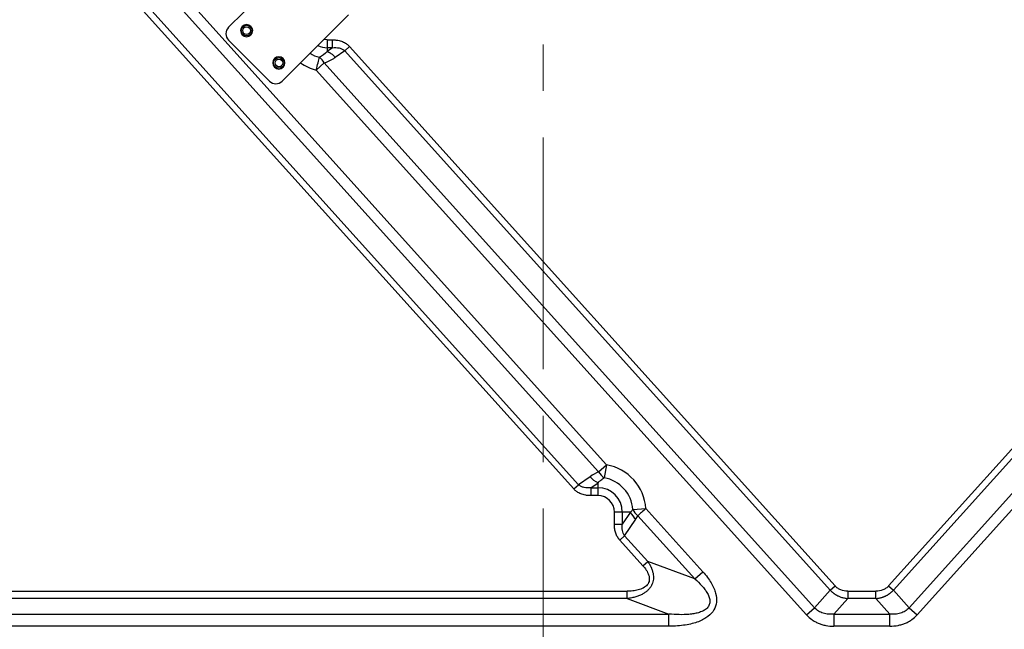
# Model space of a CAD drawing. Header units: millimetres. Extents: x 0 to 1118, y 0 to 864.
# Tile 77 of 256: x 751 to 805, y 432 to 466. Entities that reach past the tile are written whole.
import ezdxf

# ---------------------------------------------------------------- set-up
doc = ezdxf.new("R2010")
doc.units = ezdxf.units.MM
doc.linetypes.add('CENTERX2', pattern=[20.32, 12.7, -2.54, 2.54, -2.54])
doc.styles.add('SLDTEXTSTYLE5', font='TXT', dxfattribs={"width": 0.75})
doc.dimstyles.new('SLDDIMSTYLE3', dxfattribs={"dimtxt": 4.7625, "dimasz": 3.556, "dimexe": 0, "dimexo": 0.0625, "dimgap": 1.190625, "dimtad": 1, "dimlfac": 6, "dimrnd": 1e-09, "dimzin": 4, "dimdsep": 46, "dimtxsty": 'SLDTEXTSTYLE5', "dimsah": 1, "dimcen": 0.09, "dimadec": 0, "dimazin": 1, "dimtfac": 1, "dimtofl": 0, "dimtmove": 0, "dimatfit": 3, "dimfxl": 1, "dimfrac": 2, "dimtolj": 1, "dimtzin": 12, "dimarcsym": 0})

# ---------------------------------------------------------------- blocks, each defined once
blk = doc.blocks.new('_D_13')
at = {"color": 7, "linetype": 'Continuous', "lineweight": 0}
for p, q in [((778.402, 479.528), (660.831, 479.528)), ((661.831, 479.528), (661.831, 412.861)), ((778.402, 412.861), (660.831, 412.861))]:
    blk.add_line(p, q, dxfattribs=at)
at = {"color": 7, "linetype": 'Continuous', "lineweight": 18}
for points in [[(661.831, 479.528), (661.45, 475.972), (662.212, 475.972)], [(661.831, 412.861), (662.212, 416.417), (661.45, 416.417)]]:
    blk.add_solid(points, dxfattribs=at)
at = {"color": 7, "linetype": 'Continuous', "lineweight": 18, "insert": (655.692, 438.982), "char_height": 4.7625, "attachment_point": 1, "rotation": 90, "style": 'SLDTEXTSTYLE5'}
blk.add_mtext('400.00', dxfattribs=at)

msp = doc.modelspace()

# ---------------------------------------------------------------- linework, layer by layer
at = {"color": 7, "linetype": 'CENTERX2', "lineweight": 18}
msp.add_line((779.4016, 479.5276), (779.4016, 346.1943), dxfattribs=at)
at = {"color": 7, "linetype": 'Continuous', "lineweight": 25}
for p, q in [((782.8681, 441.2815), (754.3179, 472.9897)), ((782.4302, 440.8872), (753.88, 472.5955)), ((753.6172, 470.4517), (781.0761, 439.9556)), ((753.88, 470.6883), (781.3388, 440.1921)), ((765.7898, 468.8621), (762.1648, 465.2372)), ((765.1111, 462.2909), (768.736, 465.9158)), ((762.1648, 464.5301), (764.404, 462.2909)), ((767.5682, 464.5474), (767.8612, 464.5474)), ((767.8612, 464.1144), (767.8612, 464.5474)), ((767.5682, 464.1144), (767.5682, 463.9096)), ((767.8612, 464.1144), (767.5682, 463.9096)), ((767.8612, 464.1144), (767.5682, 464.1144)), ((768.5271, 463.9464), (768.0061, 463.5822)), ((768.7899, 464.183), (768.5271, 463.9464)), ((795.1201, 434.412), (768.5271, 463.9464)), ((795.3828, 434.6486), (768.7899, 464.183)), ((767.4066, 463.2838), (766.9687, 462.8895)), ((767.4066, 463.2838), (794.2646, 433.4549)), ((766.9687, 462.8895), (793.8267, 433.0606)), ((820.8356, 459.6592), (798.316, 434.6486)), ((821.0983, 459.4226), (798.5787, 434.412)), ((799.4341, 433.4549), (822.8156, 459.4226)), ((799.872, 433.0606), (823.2535, 459.0283)), ((782.4302, 440.8872), (782.8681, 441.2815)), ((782.8681, 441.2815), (782.7401, 440.5712)), ((781.9637, 440.629), (781.3388, 440.1921)), ((781.0761, 439.9556), (781.3388, 440.1921)), ((782.0048, 440.0242), (782.4016, 440.3016)), ((782.0048, 440.0242), (782.4016, 440.0242)), ((782.0048, 440.0242), (782.0048, 439.5912)), ((782.4016, 440.0242), (782.4016, 440.3016)), ((782.4016, 439.5912), (782.4016, 440.0242)), ((782.4016, 439.5912), (782.0048, 439.5912)), ((783.2984, 438.0267), (783.2984, 438.6943)), ((784.1832, 438.6943), (783.7314, 438.6943)), ((784.1832, 438.6943), (783.7314, 438.0267)), ((783.7314, 438.6943), (783.7314, 438.0267)), ((784.3036, 438.8347), (785.0233, 438.8879)), ((787.7022, 435.032), (784.5854, 438.4936)), ((788.1401, 435.4263), (785.0233, 438.8879)), ((783.2984, 438.0267), (783.7314, 438.0267)), ((783.8558, 437.3968), (784.467, 438.3)), ((783.8558, 437.3968), (783.5931, 437.1602)), ((783.8558, 437.3968), (785.1232, 435.9892)), ((783.5931, 437.1602), (784.8605, 435.7526)), ((784.8605, 435.7526), (785.1232, 435.9892)), ((787.7022, 435.032), (785.1232, 435.9892)), ((787.7022, 435.032), (788.1401, 435.4263)), ((795.1201, 434.412), (795.3828, 434.6486)), ((798.316, 434.6486), (798.5787, 434.412)), ((722.0135, 434.361), (783.9949, 434.361)), ((783.9949, 433.961), (783.9949, 434.361)), ((795.1201, 434.412), (794.2646, 433.4549)), ((796.0796, 434.361), (796.0796, 433.961)), ((796.0796, 434.361), (797.6191, 434.361)), ((797.6191, 433.961), (797.6191, 434.361)), ((799.4341, 433.4549), (798.5787, 434.412)), ((783.9949, 433.961), (722.0135, 433.961)), ((783.9949, 433.961), (786.2853, 433.111)), ((795.3199, 433.111), (796.0796, 433.961)), ((797.6191, 433.961), (796.0796, 433.961)), ((797.6191, 433.961), (798.3788, 433.111)), ((693.8682, 433.111), (786.2853, 433.111)), ((786.2853, 432.4443), (786.2853, 433.111)), ((793.8267, 433.0606), (794.2646, 433.4549)), ((795.3199, 433.111), (795.3199, 432.4443)), ((795.3199, 433.111), (798.3788, 433.111)), ((798.3788, 432.4443), (798.3788, 433.111)), ((799.4341, 433.4549), (799.872, 433.0606)), ((786.2853, 432.4443), (693.8682, 432.4443)), ((798.3788, 432.4443), (795.3199, 432.4443))]:
    msp.add_line(p, q, dxfattribs=at)
at = {"color": 8, "linetype": 'Continuous', "lineweight": 25, "flags": 128}
msp.add_lwpolyline([(767.5682, 464.5474), (767.4258, 464.5615), (767.3898, 464.5696)], dxfattribs=at)
at = {"color": 7, "linetype": 'Continuous', "lineweight": 25, "flags": 128}
for points in [[(767.5682, 464.5474), (767.5682, 464.4822), (767.5682, 464.418), (767.5682, 464.3561), (767.5682, 464.2974), (767.5682, 464.243), (767.5682, 464.1939), (767.5682, 464.1507), (767.5682, 464.1144)], [(766.9687, 462.8895), (766.9952, 462.995), (767.0212, 463.0987), (767.0463, 463.1988), (767.0701, 463.2936), (767.0922, 463.3815), (767.1122, 463.461), (767.1297, 463.5307), (767.1444, 463.5895)], [(783.7314, 438.6943), (783.6951, 438.6943), (783.652, 438.6943), (783.6028, 438.6943), (783.5484, 438.6943), (783.4898, 438.6943), (783.4278, 438.6943), (783.3637, 438.6943), (783.2984, 438.6943)], [(785.0233, 438.8879), (784.9626, 438.8332), (784.9025, 438.7791), (784.8436, 438.726), (784.7864, 438.6745), (784.7314, 438.625), (784.6793, 438.5781), (784.6305, 438.5341), (784.5854, 438.4936)]]:
    msp.add_lwpolyline(points, dxfattribs=at)
at = {"color": 7, "linetype": 'Continuous', "lineweight": 25}
for centre, radius in [((763.1566, 465.0505), 0.2917), ((763.1566, 465.0505), 0.2083), ((764.9244, 463.2827), 0.2917), ((764.9244, 463.2827), 0.2083)]:
    msp.add_circle(centre, radius, dxfattribs=at)
for centre, radius, start, end in [((763.1566, 465.0505), 0.3333, 0, 180), ((762.5184, 464.8836), 0.5, 135, 225), ((763.1566, 465.0505), 0.3333, 180, 0), ((764.9244, 463.2827), 0.3333, 0, 180), ((764.9244, 463.2827), 0.3333, 180, 0), ((766.5688, 462.8305), 0.9526, 28.41575, 52.82236), ((764.7576, 462.6445), 0.5, 225, 315), ((782.4016, 438.6943), 2.6289, 4.22298, 79.77702), ((782.765, 441.2442), 1.0102, 217.51547, 248.91707), ((783.2605, 441.3914), 0.9714, 211.27348, 237.6051), ((782.4016, 438.6943), 1.9072, 4.22309, 79.77702), ((782.4016, 438.6943), 1.3299, 0, 90), ((782.4016, 438.6943), 0.8969, 360, 90), ((785.1031, 439.0572), 0.989, 201.52608, 229.96197), ((785.1737, 439.2666), 0.9714, 206.39474, 232.72661)]:
    msp.add_arc(centre, radius, start, end, dxfattribs=at)
at = {"color": 8, "linetype": 'Continuous', "lineweight": 25}
for radius, start, end in [(1.7406, 237.42466, 255.90694), (1.1632, 243.78067, 270), (2.4623, 233.74826, 255.90694)]:
    msp.add_arc((767.5682, 465.2776), radius, start, end, dxfattribs=at)
at = {"color": 7, "linetype": 'Continuous', "lineweight": 25}
for points, knots in [([(767.8612, 464.5474), (767.882, 464.5471), (767.9231, 464.5463), (767.9837, 464.543), (768.0425, 464.538), (768.0994, 464.5312), (768.1804, 464.5185), (768.2834, 464.4954), (768.4037, 464.4545), (768.5146, 464.4023), (768.6051, 464.3467), (768.6784, 464.2913), (768.737, 464.2398), (768.7723, 464.2019), (768.7899, 464.183)], [0, 0, 0, 0, 0.0607363, 0.1197425, 0.1770754, 0.2327969, 0.2869745, 0.4161719, 0.5400108, 0.6569757, 0.7728772, 0.8490929, 0.9246435, 1, 1, 1, 1]), ([(767.5682, 463.9096), (767.5777, 463.9061), (767.5982, 463.8985), (767.6312, 463.8843), (767.6683, 463.8663), (767.7096, 463.8437), (767.7547, 463.8157), (767.8093, 463.7773), (767.8677, 463.7297), (767.9242, 463.6758), (767.9693, 463.6273), (767.9948, 463.5961), (768.0061, 463.5822)], [0, 0, 0, 0, 0.0599091, 0.1291924, 0.2078489, 0.295878, 0.3932787, 0.5000498, 0.6575743, 0.7934126, 0.9075567, 1, 1, 1, 1]), ([(767.8612, 464.1144), (767.9872, 464.1293), (768.1129, 464.1279), (768.2869, 464.0894), (768.3423, 464.0705), (768.4433, 464.0187), (768.489, 463.9858), (768.5271, 463.9464)], [0, 0, 0, 0, 0.5, 0.5, 0.75, 0.75, 1, 1, 1, 1]), ([(767.4066, 463.2838), (767.4585, 463.3003), (767.5099, 463.3189), (767.6114, 463.36), (767.6615, 463.3825), (767.7608, 463.4317), (767.8102, 463.4585), (767.9086, 463.5168), (767.9576, 463.5483), (768.0061, 463.5822)], [0, 0, 0, 0, 0.25, 0.25, 0.5, 0.5, 0.75, 0.75, 1, 1, 1, 1]), ([(782.4016, 440.3016), (782.4267, 440.327), (782.4523, 440.3515), (782.5055, 440.3994), (782.5329, 440.4227), (782.6176, 440.4904), (782.6773, 440.5325), (782.7401, 440.5712)], [0, 0, 0, 0, 0.25, 0.25, 0.5, 0.5, 1, 1, 1, 1]), ([(782.0048, 440.0242), (781.8788, 440.0093), (781.753, 440.0107), (781.5791, 440.0491), (781.5237, 440.0681), (781.4226, 440.1199), (781.377, 440.1528), (781.3388, 440.1921)], [0, 0, 0, 0, 0.5, 0.5, 0.75, 0.75, 1, 1, 1, 1]), ([(782.0048, 439.5912), (781.984, 439.5915), (781.9429, 439.5922), (781.8823, 439.5956), (781.8235, 439.6006), (781.7665, 439.6074), (781.6855, 439.6201), (781.5826, 439.6432), (781.4622, 439.6841), (781.3513, 439.7363), (781.2609, 439.7919), (781.1876, 439.8473), (781.129, 439.8988), (781.0937, 439.9366), (781.0761, 439.9556)], [0, 0, 0, 0, 0.0607363, 0.1197425, 0.1770754, 0.2327969, 0.2869744, 0.4161719, 0.5400108, 0.6569758, 0.7728773, 0.849093, 0.9246435, 1, 1, 1, 1]), ([(783.5931, 437.1602), (783.5837, 437.1708), (783.5649, 437.1919), (783.5384, 437.2252), (783.5132, 437.2596), (783.4892, 437.2953), (783.4551, 437.3508), (783.4145, 437.4285), (783.3726, 437.5322), (783.3399, 437.6434), (783.3192, 437.7489), (783.307, 437.8466), (783.3002, 437.9353), (783.299, 437.9958), (783.2984, 438.0267)], [0, 0, 0, 0, 0.0452298, 0.0905886, 0.1361556, 0.1820092, 0.228226, 0.3446716, 0.4622266, 0.58597, 0.7152754, 0.8061529, 0.9009868, 1, 1, 1, 1]), ([(783.8558, 437.3968), (783.8246, 437.4368), (783.7991, 437.4823), (783.7595, 437.5802), (783.7453, 437.6326), (783.7172, 437.7953), (783.7177, 437.9108), (783.7314, 438.0267)], [0, 0, 0, 0, 0.25, 0.25, 0.5, 0.5, 1, 1, 1, 1]), ([(785.1232, 435.9892), (785.1342, 435.9731), (785.1561, 435.9413), (785.1869, 435.893), (785.216, 435.8449), (785.2432, 435.7971), (785.2685, 435.7495), (785.292, 435.7022), (785.3137, 435.6552), (785.3516, 435.566), (785.3965, 435.4347), (785.431, 435.2623), (785.4398, 435.0981), (785.4247, 434.9436), (785.3866, 434.7976), (785.3261, 434.6605), (785.2432, 434.5322), (785.1368, 434.4123), (785.0067, 434.3026), (784.8512, 434.2036), (784.6709, 434.1176), (784.5037, 434.0597), (784.3592, 434.0212), (784.2432, 433.9963), (784.1212, 433.9755), (784.0376, 433.9659), (783.9949, 433.961)], [0, 0, 0, 0, 0.0197243, 0.0390486, 0.0579786, 0.0765207, 0.0946815, 0.112468, 0.1298877, 0.1469485, 0.2103906, 0.2695158, 0.3234977, 0.3753168, 0.4249406, 0.4744605, 0.5252187, 0.5778316, 0.6350388, 0.6960844, 0.7633381, 0.8363458, 0.8746515, 0.914674, 0.9564469, 1, 1, 1, 1]), ([(784.8605, 435.7526), (784.9285, 435.6771), (784.9913, 435.5975), (785.0994, 435.4296), (785.1449, 435.3411), (785.2046, 435.1567), (785.2182, 435.0605), (785.201, 434.9214), (785.189, 434.8761), (785.1526, 434.7905), (785.1283, 434.7504), (785.0404, 434.6403), (784.9626, 434.5812), (784.791, 434.4888), (784.697, 434.4548), (784.5031, 434.404), (784.4029, 434.3871), (784.2003, 434.3656), (784.0977, 434.361), (783.9949, 434.361)], [0, 0, 0, 0, 0.125, 0.125, 0.25, 0.25, 0.375, 0.375, 0.4375, 0.4375, 0.5, 0.5, 0.625, 0.625, 0.75, 0.75, 0.875, 0.875, 1, 1, 1, 1]), ([(788.1401, 435.4263), (788.2333, 435.3229), (788.3177, 435.2205), (788.4698, 435.0172), (788.5375, 434.9163), (788.7139, 434.619), (788.7951, 434.4284), (788.8885, 434.0724), (788.9008, 433.9078), (788.8662, 433.6037), (788.8194, 433.4634), (788.6669, 433.2036), (788.5609, 433.0838), (788.3498, 432.9207), (788.2707, 432.8693), (788.0952, 432.7738), (787.9989, 432.7298), (787.687, 432.6113), (787.4487, 432.55), (786.9112, 432.4665), (786.6127, 432.4443), (786.2853, 432.4443)], [0, 0, 0, 0, 0.0625, 0.0625, 0.125, 0.125, 0.25, 0.25, 0.375, 0.375, 0.5, 0.5, 0.625, 0.625, 0.6875, 0.6875, 0.75, 0.75, 0.875, 0.875, 1, 1, 1, 1]), ([(787.7022, 435.032), (787.8406, 434.913), (787.9721, 434.7883), (788.1506, 434.5908), (788.2069, 434.5232), (788.3104, 434.3841), (788.3575, 434.3126), (788.438, 434.166), (788.4713, 434.0908), (788.5169, 433.9387), (788.5289, 433.8617), (788.5235, 433.7121), (788.5057, 433.6396), (788.4396, 433.5082), (788.3917, 433.4493), (788.2755, 433.3482), (788.2075, 433.3057), (788.0605, 433.2345), (787.9816, 433.2056), (787.8177, 433.158), (787.7328, 433.1393), (787.5597, 433.1098), (787.4715, 433.0989), (787.2038, 433.0755), (787.0217, 433.0718), (786.6549, 433.0804), (786.4702, 433.0927), (786.2853, 433.111)], [0, 0, 0, 0, 0.125, 0.125, 0.1875, 0.1875, 0.25, 0.25, 0.3125, 0.3125, 0.375, 0.375, 0.4375, 0.4375, 0.5, 0.5, 0.5625, 0.5625, 0.625, 0.625, 0.6875, 0.6875, 0.75, 0.75, 0.875, 0.875, 1, 1, 1, 1]), ([(796.0796, 434.361), (795.9477, 434.361), (795.8167, 434.3831), (795.6368, 434.455), (795.5798, 434.4854), (795.4742, 434.5583), (795.4257, 434.6009), (795.3828, 434.6486)], [0, 0, 0, 0, 0.5, 0.5, 0.75, 0.75, 1, 1, 1, 1]), ([(798.316, 434.6486), (798.2731, 434.6009), (798.2246, 434.5583), (798.1191, 434.4854), (798.062, 434.455), (797.8821, 434.3831), (797.7511, 434.361), (797.6191, 434.361)], [0, 0, 0, 0, 0.25, 0.25, 0.5, 0.5, 1, 1, 1, 1]), ([(795.1201, 434.412), (795.1307, 434.4008), (795.1521, 434.3784), (795.1857, 434.346), (795.2206, 434.3144), (795.2568, 434.2837), (795.2943, 434.2541), (795.333, 434.2255), (795.3731, 434.1982), (795.4143, 434.172), (795.4566, 434.1472), (795.5001, 434.1236), (795.555, 434.0963), (795.6228, 434.0664), (795.7054, 434.0358), (795.7927, 434.0093), (795.8846, 433.9875), (795.9806, 433.9706), (796.0463, 433.9642), (796.0796, 433.961)], [0, 0, 0, 0, 0.0425593, 0.0854954, 0.1287928, 0.172435, 0.2164047, 0.2606904, 0.3052889, 0.3501941, 0.3953951, 0.4408783, 0.4866411, 0.5646609, 0.6457744, 0.7299216, 0.8170594, 0.9071092, 1, 1, 1, 1]), ([(797.6191, 433.961), (797.6367, 433.9626), (797.6717, 433.9658), (797.7239, 433.9727), (797.7756, 433.9812), (797.8267, 433.9912), (797.8771, 434.0029), (797.9268, 434.0161), (797.9757, 434.0309), (798.0237, 434.0472), (798.0709, 434.0651), (798.1171, 434.0844), (798.1623, 434.1051), (798.2064, 434.1273), (798.2494, 434.1508), (798.2912, 434.1756), (798.3318, 434.2016), (798.3711, 434.2287), (798.4091, 434.257), (798.4458, 434.2862), (798.4811, 434.3164), (798.515, 434.3475), (798.5476, 434.3792), (798.5684, 434.4011), (798.5787, 434.412)], [0, 0, 0, 0, 0.0489537, 0.0976205, 0.145986, 0.1940432, 0.2417922, 0.2892306, 0.3363463, 0.3831326, 0.4295904, 0.4757247, 0.5215231, 0.5669683, 0.6120497, 0.6567627, 0.7010995, 0.7450466, 0.7885939, 0.8317351, 0.8744621, 0.916759, 0.9586099, 1, 1, 1, 1]), ([(793.8267, 433.0606), (793.9114, 432.9665), (794.0048, 432.8818), (794.1629, 432.7689), (794.2187, 432.7336), (794.3367, 432.668), (794.4608, 432.6074), (794.5942, 432.5587), (794.7309, 432.5169), (794.8007, 432.4995), (795.0145, 432.4579), (795.1632, 432.4443), (795.3199, 432.4443)], [0, 0, 0, 0, 0.25, 0.25, 0.375, 0.375, 0.5, 0.625, 0.625, 0.75, 0.75, 1, 1, 1, 1]), ([(795.3199, 433.111), (795.2188, 433.0996), (795.118, 433.0964), (794.9208, 433.1098), (794.8243, 433.1264), (794.641, 433.182), (794.5542, 433.2211), (794.3963, 433.3219), (794.3253, 433.3837), (794.2646, 433.4549)], [0, 0, 0, 0, 0.25, 0.25, 0.5, 0.5, 0.75, 0.75, 1, 1, 1, 1]), ([(799.4341, 433.4549), (799.3734, 433.3837), (799.3025, 433.3219), (799.1446, 433.2211), (799.0578, 433.182), (798.8745, 433.1264), (798.778, 433.1098), (798.5808, 433.0964), (798.48, 433.0996), (798.3788, 433.111)], [0, 0, 0, 0, 0.25, 0.25, 0.5, 0.5, 0.75, 0.75, 1, 1, 1, 1]), ([(798.3788, 432.4443), (798.5373, 432.4443), (798.6873, 432.4583), (798.9021, 432.5005), (798.9721, 432.5181), (799.1087, 432.5601), (799.2419, 432.6089), (799.3654, 432.6695), (799.4827, 432.7351), (799.5381, 432.7703), (799.6952, 432.8829), (799.788, 432.9672), (799.872, 433.0606)], [0, 0, 0, 0, 0.25, 0.25, 0.375, 0.375, 0.5, 0.625, 0.625, 0.75, 0.75, 1, 1, 1, 1])]:
    msp.add_open_spline(points, degree=3, knots=knots, dxfattribs=at)
for points in [[(767.5682, 463.9096), (767.4499, 463.7832), (767.3078, 463.673), (767.1444, 463.5895)], [(782.4302, 440.8872), (782.2699, 440.8197), (782.1147, 440.7346), (781.9637, 440.629)], [(784.3036, 438.8347), (784.2657, 438.7854), (784.2253, 438.7386), (784.1832, 438.6943)], [(784.467, 438.3), (784.5091, 438.3623), (784.5487, 438.4268), (784.5854, 438.4936)]]:
    msp.add_open_spline(points, degree=3, dxfattribs=at)

# ---------------------------------------------------------------- dimensions: what is measured, and where the dimension line sits
at = {"color": 7, "linetype": 'Continuous', "lineweight": 18}
dim = msp.add_linear_dim(base=(661.8309, 412.861), p1=(779.4016, 479.5276), p2=(779.4016, 412.861), angle=90, dimstyle='SLDDIMSTYLE3', dxfattribs=at)
dim.commit()
dim.dimension.update_dxf_attribs({"geometry": '_D_13', "text_midpoint": (661.8309, 448.6568), "dimtype": 160})

doc.saveas('drawing.dxf')
